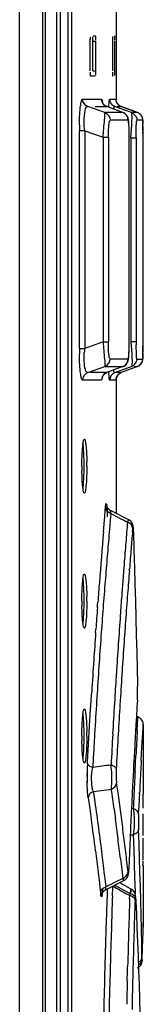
# Model space of a CAD drawing. Header units: inches. Extents: x 0 to 82.7, y 0 to 58.5.
# Tile 35 of 91: x 39.962 to 40.143, y 30.008 to 31.445. Entities that reach past the tile are written whole.
import ezdxf

# ---------------------------------------------------------------- set-up
doc = ezdxf.new("R2010")
doc.units = ezdxf.units.IN
doc.header["$LTSCALE"] = 4.547244
doc.header["$MEASUREMENT"] = 0
doc.layers.get('0').update_dxf_attribs({"linetype": 'CONTINUOUS'})

msp = doc.modelspace()

# ---------------------------------------------------------------- linework, layer by layer
at = {"color": 7, "linetype": 'CONTINUOUS'}
for p, q in [((39.9617, 19.8715), (39.9617, 34.2444)), ((39.9953, 34.2444), (39.9953, 19.8715)), ((39.9988, 34.2442), (39.9988, 19.8606)), ((40.016, 28.3877), (40.016, 33.4906)), ((40.0211, 33.4868), (40.0211, 28.395)), ((40.0324, 33.4868), (40.0324, 28.395)), ((40.0375, 33.4521), (40.0375, 28.4298)), ((40.1031, 31.4685), (40.1031, 31.3278)), ((40.065, 31.37), (40.065, 31.4134)), ((40.0688, 31.37), (40.0688, 31.4134)), ((40.0688, 31.4134), (40.0728, 31.4134)), ((40.0694, 31.4212), (40.0722, 31.4212)), ((40.0728, 31.4134), (40.0728, 31.37)), ((40.098, 31.4134), (40.0981, 31.4202)), ((40.098, 31.37), (40.098, 31.4134)), ((40.1002, 31.4212), (40.1004, 31.4212)), ((40.1005, 31.4134), (40.1005, 31.37)), ((40.0688, 31.37), (40.0728, 31.37)), ((40.1005, 31.37), (40.1005, 31.3632)), ((40.0722, 31.3622), (40.0657, 31.3622)), ((40.0985, 31.3622), (40.0982, 31.3622)), ((40.0537, 31.3291), (40.0816, 31.3291)), ((40.0919, 31.3172), (40.0926, 31.3262)), ((40.0926, 31.3262), (40.093, 31.3283)), ((40.093, 31.3283), (40.0934, 31.3291)), ((40.0934, 31.3291), (40.1021, 31.3291)), ((40.1026, 31.3291), (40.1027, 31.3277)), ((40.0863, 31.3093), (40.0615, 31.318)), ((40.072, 31.318), (40.0752, 31.318)), ((40.0752, 31.318), (40.0813, 31.318)), ((40.0813, 31.318), (40.0868, 31.318)), ((40.0894, 31.3093), (40.0863, 31.3093)), ((40.0868, 31.318), (40.0893, 31.318)), ((40.0893, 31.318), (40.0893, 31.318)), ((40.1128, 31.3092), (40.0894, 31.318)), ((40.1127, 31.3093), (40.0894, 31.3093)), ((40.1143, 31.3133), (40.1011, 31.318)), ((40.1041, 31.318), (40.1093, 31.318)), ((40.1341, 31.3093), (40.1103, 31.318)), ((40.1103, 31.318), (40.1154, 31.3162)), ((40.1127, 31.3093), (40.1128, 31.3093)), ((40.1128, 31.3093), (40.1128, 31.3093)), ((40.1253, 31.3093), (40.1143, 31.3133)), ((40.1154, 31.3162), (40.1318, 31.3102)), ((40.1256, 31.3086), (40.1253, 31.3093)), ((40.1341, 31.3093), (40.1253, 31.3093)), ((40.1318, 31.3102), (40.1341, 31.3093)), ((40.1341, 31.3093), (40.1341, 31.3093)), ((40.1204, 31.2982), (40.094, 31.2982)), ((40.1418, 31.2982), (40.1331, 31.2982)), ((40.1418, 31.2982), (40.142, 31.2922)), ((40.142, 31.2957), (40.142, 31.2962)), ((40.142, 31.2926), (40.142, 31.295)), ((40.1421, 31.2872), (40.142, 31.2926)), ((40.0491, 30.9653), (40.0491, 31.2827)), ((40.0568, 31.2827), (40.0491, 31.2827)), ((40.0568, 31.2827), (40.0568, 30.9653)), ((40.0568, 31.2827), (40.0838, 31.2732)), ((40.1242, 31.2727), (40.1256, 31.291)), ((40.132, 31.2727), (40.1323, 31.2894)), ((40.1421, 31.2769), (40.1421, 31.2872)), ((40.0838, 31.2732), (40.0838, 30.9748)), ((40.0838, 31.2732), (40.0915, 31.2732)), ((40.0915, 31.2732), (40.0915, 30.9748)), ((40.122, 31.2717), (40.122, 31.2755)), ((40.122, 31.2717), (40.122, 31.2717)), ((40.1242, 31.2727), (40.1242, 30.9752)), ((40.1242, 31.2727), (40.132, 31.2727)), ((40.132, 31.2727), (40.132, 30.9752)), ((40.1421, 30.9633), (40.1421, 31.2769)), ((40.122, 30.9762), (40.122, 30.9762)), ((40.0491, 30.9653), (40.0568, 30.9653)), ((40.0838, 30.9748), (40.0568, 30.9653)), ((40.0838, 30.9748), (40.0915, 30.9748)), ((40.1242, 30.9752), (40.132, 30.9752)), ((40.1242, 30.9752), (40.1256, 30.957)), ((40.1324, 30.9557), (40.132, 30.9706)), ((40.142, 30.9561), (40.1421, 30.9633)), ((40.094, 30.9498), (40.1204, 30.9498)), ((40.1331, 30.9497), (40.1414, 30.9497)), ((40.142, 30.9587), (40.1419, 30.9502)), ((40.1419, 30.9515), (40.142, 30.9521)), ((40.0615, 30.93), (40.0863, 30.9387)), ((40.0863, 30.9387), (40.1022, 30.9387)), ((40.1128, 30.9387), (40.0894, 30.93)), ((40.1011, 30.93), (40.1142, 30.9347)), ((40.1022, 30.9387), (40.1077, 30.9387)), ((40.1077, 30.9387), (40.1102, 30.9387)), ((40.1102, 30.9387), (40.1127, 30.9387)), ((40.1341, 30.9386), (40.1103, 30.93)), ((40.1127, 30.9387), (40.1128, 30.9387)), ((40.1128, 30.9387), (40.1128, 30.9387)), ((40.1142, 30.9347), (40.1253, 30.9386)), ((40.1318, 30.9378), (40.1153, 30.9318)), ((40.1256, 30.9394), (40.1253, 30.9386)), ((40.1294, 30.9386), (40.1323, 30.9386)), ((40.1341, 30.9386), (40.1318, 30.9378)), ((40.1323, 30.9386), (40.1336, 30.9386)), ((40.1341, 30.9386), (40.1341, 30.9386)), ((40.0816, 30.9189), (40.0537, 30.9189)), ((40.0893, 30.93), (40.0651, 30.93)), ((40.0821, 30.9197), (40.0816, 30.9189)), ((40.0829, 30.9237), (40.0821, 30.9197)), ((40.0875, 30.9291), (40.0893, 30.93)), ((40.0893, 30.9299), (40.0893, 30.93)), ((40.0926, 30.9219), (40.0919, 30.9308)), ((40.1026, 30.9189), (40.0934, 30.9189)), ((40.1026, 30.9197), (40.1026, 30.9189)), ((40.1103, 30.93), (40.1027, 30.93)), ((40.1031, 30.9206), (40.1031, 30.7243)), ((40.1153, 30.9318), (40.1103, 30.93)), ((40.1103, 30.93), (40.1103, 30.93)), ((40.087, 30.7293), (40.0873, 30.7335)), ((40.0891, 30.7353), (40.0898, 30.7254)), ((40.0857, 30.7146), (40.0861, 30.7192)), ((40.0861, 30.7192), (40.087, 30.7293)), ((40.0946, 30.7184), (40.0943, 30.7158)), ((40.0951, 30.7242), (40.0946, 30.7184)), ((40.1212, 30.7151), (40.0948, 30.7286)), ((40.0951, 30.7242), (40.0978, 30.7228)), ((40.0978, 30.7228), (40.1032, 30.72)), ((40.1032, 30.72), (40.1086, 30.7172)), ((40.0843, 30.6974), (40.0857, 30.7146)), ((40.0935, 30.7061), (40.0923, 30.6922)), ((40.0943, 30.7158), (40.0935, 30.7061)), ((40.1086, 30.7172), (40.114, 30.7144)), ((40.114, 30.7144), (40.1167, 30.713)), ((40.1167, 30.713), (40.1194, 30.7116)), ((40.1273, 30.7035), (40.1271, 30.7023)), ((40.1267, 30.6975), (40.1271, 30.7023)), ((40.1282, 30.6972), (40.1282, 30.6969)), ((40.1282, 30.6969), (40.1289, 30.6719)), ((40.1289, 30.6719), (40.1297, 30.6446)), ((40.1144, 30.65), (40.114, 30.6444)), ((40.114, 30.6444), (40.1137, 30.6404)), ((40.1221, 30.6413), (40.1223, 30.6436)), ((40.1297, 30.6446), (40.1303, 30.6219)), ((40.1303, 30.6219), (40.131, 30.597)), ((40.1112, 30.6077), (40.1109, 30.6044)), ((40.1117, 30.6148), (40.1112, 30.6077)), ((40.0755, 30.5872), (40.0758, 30.5921)), ((40.0758, 30.5921), (40.076, 30.5951)), ((40.131, 30.597), (40.1316, 30.572)), ((40.1316, 30.572), (40.1323, 30.547)), ((40.0728, 30.5506), (40.0731, 30.5554)), ((40.1323, 30.547), (40.1329, 30.522)), ((40.1329, 30.522), (40.1335, 30.497)), ((40.1335, 30.497), (40.134, 30.4763)), ((40.134, 30.4763), (40.1341, 30.4721)), ((40.0655, 30.4384), (40.0671, 30.464)), ((40.1339, 30.452), (40.1341, 30.4623)), ((40.1008, 30.4542), (40.1004, 30.447)), ((40.064, 30.4138), (40.0655, 30.4384)), ((40.1347, 30.4274), (40.1324, 30.4283)), ((40.1336, 30.4077), (40.1346, 30.4257)), ((40.1346, 30.4257), (40.1347, 30.4274)), ((40.1421, 30.4104), (40.1425, 30.4163)), ((40.1425, 30.4163), (40.1422, 30.4109)), ((40.0621, 30.3796), (40.064, 30.4138)), ((40.1406, 30.3838), (40.1421, 30.4104)), ((40.1425, 30.4106), (40.1425, 30.3166)), ((40.0544, 30.3666), (40.0552, 30.3743)), ((40.0614, 30.3688), (40.0621, 30.3796)), ((40.07, 30.3792), (40.0694, 30.3684)), ((40.1395, 30.3638), (40.1406, 30.3838)), ((40.0609, 30.3594), (40.0611, 30.3621)), ((40.0611, 30.3621), (40.0614, 30.3688)), ((40.0689, 30.3593), (40.0686, 30.3538)), ((40.0691, 30.3617), (40.0689, 30.3593)), ((40.0694, 30.3684), (40.0691, 30.3617)), ((40.1304, 30.348), (40.1316, 30.3713)), ((40.0678, 30.3499), (40.0686, 30.3538)), ((40.0611, 30.318), (40.0605, 30.3312)), ((40.1056, 30.3169), (40.1035, 30.3314)), ((40.0621, 30.3093), (40.0611, 30.318)), ((40.0698, 30.3187), (40.0958, 30.3219)), ((40.071, 30.3106), (40.0698, 30.3187)), ((40.1076, 30.3024), (40.1056, 30.3169)), ((40.137, 30.3149), (40.1371, 30.317)), ((40.1425, 30.3169), (40.1425, 30.3146)), ((40.0621, 30.3093), (40.0643, 30.2938)), ((40.0721, 30.3033), (40.071, 30.3106)), ((40.0643, 30.2938), (40.0665, 30.2784)), ((40.0999, 30.293), (40.1018, 30.2785)), ((40.1252, 30.2942), (40.125, 30.2883)), ((40.1254, 30.2968), (40.1252, 30.2942)), ((40.1278, 30.294), (40.1252, 30.2941)), ((40.1356, 30.2852), (40.136, 30.2943)), ((40.1363, 30.2424), (40.1355, 30.2632)), ((40.125, 30.2555), (40.1278, 30.2554)), ((40.1278, 30.2554), (40.1285, 30.2346)), ((40.0728, 30.232), (40.0748, 30.2165)), ((40.1285, 30.2346), (40.1292, 30.2138)), ((40.1369, 30.2216), (40.1363, 30.2424)), ((40.0748, 30.2165), (40.0767, 30.2011)), ((40.0844, 30.2105), (40.0825, 30.226)), ((40.1091, 30.2206), (40.111, 30.2047)), ((40.1202, 30.2012), (40.1185, 30.2156)), ((40.1376, 30.2009), (40.1369, 30.2216)), ((40.0767, 30.2011), (40.0781, 30.1888)), ((40.086, 30.197), (40.0844, 30.2105)), ((40.111, 30.2047), (40.1124, 30.1917)), ((40.1214, 30.2063), (40.1214, 30.2059)), ((40.1292, 30.2138), (40.1298, 30.1931)), ((40.1382, 30.1801), (40.1376, 30.2009)), ((40.1425, 30.2106), (40.1425, 30.1269)), ((40.0781, 30.1888), (40.0785, 30.1856)), ((40.0862, 30.1951), (40.086, 30.197)), ((40.088, 30.1796), (40.0862, 30.1951)), ((40.088, 30.1757), (40.1141, 30.1886)), ((40.1016, 30.1863), (40.0961, 30.1836)), ((40.1124, 30.1917), (40.1016, 30.1863)), ((40.1298, 30.1931), (40.1304, 30.1723)), ((40.0785, 30.1856), (40.0786, 30.1843)), ((40.0786, 30.1843), (40.0797, 30.1748)), ((40.0797, 30.1748), (40.0802, 30.1701)), ((40.0878, 30.1776), (40.088, 30.1796)), ((40.0907, 30.181), (40.088, 30.1796)), ((40.0898, 30.1762), (40.0896, 30.1694)), ((40.0961, 30.1836), (40.0907, 30.181)), ((40.0975, 30.1692), (40.0978, 30.1759)), ((40.0978, 30.1759), (40.0979, 30.1788)), ((40.0979, 30.1788), (40.098, 30.1806)), ((40.098, 30.1806), (40.1007, 30.1791)), ((40.1031, 30.1806), (40.1005, 30.182)), ((40.1007, 30.1791), (40.1035, 30.1775)), ((40.1057, 30.1792), (40.1031, 30.1806)), ((40.1035, 30.1775), (40.1062, 30.176)), ((40.1134, 30.1749), (40.1057, 30.1792)), ((40.1062, 30.176), (40.1117, 30.1729)), ((40.1249, 30.1763), (40.108, 30.1856)), ((40.1117, 30.1729), (40.1145, 30.1713)), ((40.1237, 30.1692), (40.1134, 30.1749)), ((40.1145, 30.1713), (40.1172, 30.1698)), ((40.1227, 30.1667), (40.1248, 30.176)), ((40.1304, 30.1723), (40.1305, 30.1696)), ((40.1387, 30.1593), (40.1382, 30.1801)), ((40.0896, 30.1694), (40.0887, 30.1433)), ((40.0974, 30.1662), (40.0975, 30.1692)), ((40.1172, 30.1698), (40.12, 30.1682)), ((40.12, 30.1682), (40.1227, 30.1667)), ((40.1225, 30.1622), (40.1227, 30.1667)), ((40.1315, 30.1613), (40.1315, 30.1618)), ((40.1315, 30.1613), (40.1316, 30.1577)), ((40.1316, 30.1577), (40.1324, 30.1406)), ((40.1393, 30.1386), (40.1387, 30.1593)), ((40.1324, 30.1406), (40.1332, 30.1199)), ((40.1397, 30.1178), (40.1393, 30.1386)), ((40.1332, 30.1199), (40.1341, 30.0991)), ((40.1402, 30.097), (40.1397, 30.1178)), ((40.1421, 30.1134), (40.1423, 30.1208)), ((40.1425, 30.1268), (40.1423, 30.122)), ((40.1423, 30.122), (40.1424, 30.1254)), ((40.1423, 30.122), (40.1423, 30.1209)), ((40.1423, 30.1208), (40.1423, 30.122)), ((40.1424, 30.1254), (40.1425, 30.1269)), ((40.1414, 30.0901), (40.1417, 30.1031)), ((40.1417, 30.1031), (40.1421, 30.1134)), ((40.1341, 30.0991), (40.1349, 30.0784)), ((40.1406, 30.0763), (40.1402, 30.097)), ((40.1409, 30.0742), (40.1414, 30.0901)), ((40.1349, 30.0784), (40.1356, 30.0577)), ((40.1407, 30.0706), (40.1408, 30.0712)), ((40.1409, 30.0739), (40.1409, 30.0742)), ((40.1191, 30.0422), (40.1194, 30.057)), ((40.1194, 30.057), (40.1196, 30.0632)), ((40.1356, 30.0577), (40.1363, 30.037)), ((40.1363, 30.037), (40.137, 30.0162)), ((40.137, 30.0162), (40.1376, 29.9955))]:
    msp.add_line(p, q, dxfattribs=at)
for points in [[(40.0893, 31.318), (40.0874, 31.3189), (40.0858, 31.3201), (40.0845, 31.3214), (40.0836, 31.3227), (40.083, 31.3237), (40.0828, 31.3244), (40.0827, 31.3247), (40.0826, 31.3247)], [(40.1063, 31.3205), (40.1053, 31.3215), (40.1045, 31.3226), (40.1039, 31.3237), (40.1034, 31.3248), (40.1031, 31.3258), (40.1028, 31.3266), (40.1027, 31.3273), (40.1027, 31.3276), (40.1027, 31.3278), (40.1027, 31.3278)], [(40.1103, 31.318), (40.1099, 31.3182), (40.1086, 31.3188), (40.1073, 31.3196), (40.1063, 31.3205)], [(40.1208, 31.2987), (40.1206, 31.3), (40.1202, 31.3013), (40.1197, 31.3027), (40.1188, 31.3043), (40.1177, 31.3059), (40.1161, 31.3074), (40.1141, 31.3087), (40.1128, 31.3093)], [(40.1416, 31.3006), (40.1414, 31.3015), (40.1411, 31.3025), (40.1406, 31.3035), (40.14, 31.3045), (40.1393, 31.3055), (40.1385, 31.3064), (40.1376, 31.3073), (40.1365, 31.3081), (40.1354, 31.3088), (40.1341, 31.3093)], [(40.1216, 31.2908), (40.1215, 31.2928), (40.1213, 31.2945), (40.1212, 31.2961), (40.121, 31.2974), (40.1208, 31.2987)], [(40.1419, 31.2968), (40.1419, 31.2973), (40.1419, 31.2977), (40.1419, 31.2981), (40.1419, 31.2984), (40.1419, 31.2988), (40.1418, 31.2993), (40.1417, 31.2999), (40.1416, 31.3006)], [(40.122, 31.2755), (40.122, 31.2784), (40.1219, 31.2812), (40.1219, 31.2839), (40.1218, 31.2864), (40.1217, 31.2887), (40.1216, 31.2908)], [(40.122, 30.9678), (40.122, 30.9707), (40.122, 30.9737), (40.122, 31.2717)], [(40.1128, 30.9387), (40.1142, 30.9393), (40.1162, 30.9407), (40.1178, 30.9422), (40.119, 30.9439), (40.1198, 30.9455), (40.1203, 30.9469), (40.1206, 30.9482), (40.1209, 30.9495), (40.1211, 30.9508), (40.1212, 30.9523), (40.1214, 30.9539), (40.1215, 30.9557), (40.1216, 30.9578), (40.1217, 30.96), (40.1218, 30.9625), (40.1219, 30.965), (40.122, 30.9678)], [(40.1341, 30.9386), (40.1354, 30.9392), (40.1366, 30.9399), (40.1376, 30.9407), (40.1386, 30.9416), (40.1394, 30.9425), (40.1401, 30.9435), (40.1407, 30.9446), (40.1411, 30.9456), (40.1414, 30.9466), (40.1416, 30.9475), (40.1418, 30.9482), (40.1418, 30.9488), (40.1419, 30.9493), (40.1419, 30.9497), (40.1419, 30.9501), (40.1419, 30.9505), (40.1419, 30.951)], [(40.142, 30.9528), (40.142, 30.9535), (40.142, 30.9561)], [(40.0828, 30.9239), (40.0827, 30.9234), (40.0826, 30.9232), (40.0827, 30.9233), (40.0828, 30.9236), (40.0831, 30.9243), (40.0836, 30.9254), (40.0846, 30.9266), (40.0859, 30.9279), (40.0875, 30.9291)], [(40.1027, 30.9206), (40.1027, 30.9204), (40.1027, 30.9202), (40.1027, 30.9202), (40.1027, 30.9201), (40.1027, 30.9203), (40.1027, 30.9205), (40.1028, 30.9209), (40.1029, 30.9215), (40.1031, 30.9223), (40.1034, 30.9232), (40.1038, 30.9242), (40.1044, 30.9252)], [(40.1044, 30.9252), (40.1051, 30.9262), (40.1059, 30.9271), (40.1068, 30.928), (40.1079, 30.9287), (40.109, 30.9294), (40.1103, 30.93)], [(40.0891, 30.7351), (40.089, 30.7356), (40.089, 30.7357), (40.089, 30.7355), (40.0891, 30.7352), (40.0891, 30.7346), (40.0892, 30.7339), (40.0893, 30.7329), (40.0894, 30.7319), (40.0895, 30.7307), (40.0895, 30.7293), (40.0896, 30.7279), (40.0897, 30.7263), (40.0898, 30.7247)], [(40.0898, 30.7335), (40.0894, 30.7345), (40.0891, 30.7351)], [(40.0948, 30.7286), (40.0942, 30.7289), (40.0928, 30.7299), (40.0915, 30.7311), (40.0905, 30.7323), (40.0898, 30.7335)], [(40.0898, 30.7247), (40.0899, 30.7213), (40.0899, 30.7195)], [(40.1282, 30.6972), (40.1282, 30.6983), (40.1281, 30.7), (40.128, 30.7016), (40.128, 30.7029), (40.1279, 30.7041), (40.1277, 30.7051), (40.1276, 30.7062), (40.1273, 30.7074), (40.1269, 30.7087), (40.1263, 30.7101), (40.1254, 30.7115), (40.1242, 30.7129), (40.1228, 30.7141), (40.1212, 30.7151)], [(40.1425, 30.416), (40.1424, 30.4176), (40.1421, 30.4193), (40.1415, 30.4211), (40.1406, 30.4227), (40.1394, 30.4243), (40.1379, 30.4257), (40.1362, 30.4268), (40.1347, 30.4274)], [(40.0605, 30.331), (40.0606, 30.3316), (40.0607, 30.3322), (40.0607, 30.3328), (40.0608, 30.3334), (40.0608, 30.334), (40.0608, 30.3347), (40.0609, 30.3353), (40.0609, 30.3359), (40.0609, 30.3365), (40.0609, 30.3372), (40.0609, 30.3378), (40.0609, 30.3384), (40.0608, 30.3391), (40.0608, 30.3397), (40.0608, 30.3404), (40.0608, 30.341), (40.0607, 30.3417), (40.0607, 30.3423), (40.0606, 30.3429), (40.0605, 30.3436), (40.0604, 30.3442)], [(40.1169, 30.1905), (40.1181, 30.1918), (40.1191, 30.1932), (40.1198, 30.1945), (40.1203, 30.1958), (40.1206, 30.197), (40.1208, 30.1981), (40.121, 30.1993), (40.1211, 30.2005), (40.1212, 30.2019), (40.1213, 30.2034), (40.1214, 30.2051), (40.1214, 30.2059)], [(40.1141, 30.1886), (40.1154, 30.1893), (40.1169, 30.1905)], [(40.083, 30.1767), (40.0829, 30.1751), (40.0828, 30.1737), (40.0827, 30.1725), (40.0826, 30.1714), (40.0825, 30.1705), (40.0824, 30.1698), (40.0823, 30.1695)], [(40.0823, 30.1695), (40.0823, 30.1692), (40.0823, 30.169), (40.0823, 30.169), (40.0824, 30.1693), (40.0826, 30.17), (40.0831, 30.171), (40.0838, 30.1722), (40.0849, 30.1735), (40.0863, 30.1747), (40.088, 30.1757)], [(40.1315, 30.1618), (40.1315, 30.1622), (40.1314, 30.1634), (40.1313, 30.1644), (40.1313, 30.1653), (40.1312, 30.1661), (40.1311, 30.167), (40.1309, 30.1679), (40.1307, 30.1688), (40.1304, 30.1699), (40.1299, 30.1711), (40.1292, 30.1723), (40.1283, 30.1736), (40.1272, 30.1747), (40.1259, 30.1757), (40.1249, 30.1763)], [(40.1406, 30.07), (40.1407, 30.0707), (40.1408, 30.0712), (40.1408, 30.0717), (40.1408, 30.0722), (40.1409, 30.0728), (40.1409, 30.0734), (40.1409, 30.0739)], [(40.1339, 30.0612), (40.1346, 30.0615), (40.1356, 30.0622), (40.1366, 30.0629), (40.1375, 30.0637), (40.1382, 30.0646), (40.1389, 30.0655)], [(40.1339, 30.0612), (40.1351, 30.0618), (40.1362, 30.0625), (40.1371, 30.0634), (40.138, 30.0643), (40.1387, 30.0652)], [(40.1387, 30.0652), (40.1393, 30.0662), (40.1398, 30.0673), (40.1402, 30.0682), (40.1405, 30.0692)], [(40.1389, 30.0655), (40.1395, 30.0665), (40.1399, 30.0674), (40.1402, 30.0683), (40.1405, 30.0692), (40.1406, 30.07)]]:
    msp.add_lwpolyline(points, dxfattribs=at)
for centre, radius, start, end in [((40.1301, 31.2983), 0.0117, 22.5131, 52.9592), ((38.7967, 31.2786), 1.3454, 0.1194, 0.5792), ((40.616, 31.2812), 0.567, 178.9669, 179.8477), ((36.7754, 31.2718), 3.3667, 0.007, 0.1633), ((39.5967, 30.9769), 0.5253, 359.4, 359.9302), ((40.56, 30.9657), 0.511, 180.0507, 180.9895), ((40.1734, 30.9532), 0.1173, 174.0834, 177.1714), ((40.8293, 30.9759), 0.6973, 180.0528, 180.4367), ((37.9654, 30.9739), 2.1767, 359.5993, 0.0473), ((40.1086, 30.9497), 0.0118, 290.1303, 302.2781), ((40.0558, 30.9221), 0.0469, 357.0708, 357.9859), ((40.4484, 30.7933), 0.3957, 180.0021, 180.9847), ((39.6283, 30.7933), 0.4277, 359.0871, 359.9966), ((39.632, 30.7933), 0.428, 0.0012, 0.91), ((51.72, 29.7423), 11.641, 175.22366, 175.36883), ((52.4557, 29.6485), 12.4158, 175.15348, 175.49465), ((50.9596, 29.7629), 10.907, 175.11208, 175.29391), ((47.0748, 30.1033), 6.9734, 175.11164, 175.31104), ((51.4183, 29.7668), 11.3383, 175.36895, 175.53233), ((48.97, 29.9478), 8.875, 175.31076, 175.50309), ((51.0102, 29.7587), 10.9577, 175.2939, 175.48771), ((51.2017, 29.7837), 11.121, 175.58155, 175.71411), ((51.3419, 29.7614), 11.2542, 175.51552, 175.69113), ((49.3239, 29.8974), 9.2741, 175.50783, 175.68548), ((51.0136, 29.7584), 10.9612, 175.48759, 175.69368), ((39.632, 30.5964), 0.428, 0.0012, 0.91), ((51.352, 29.7726), 11.2718, 175.76808, 175.91297), ((52.4365, 29.6782), 12.352, 175.68782, 175.86957), ((40.4484, 30.5964), 0.3957, 180.0021, 180.9847), ((39.6283, 30.5964), 0.4277, 359.0871, 359.9966), ((49.4493, 29.888), 9.3999, 175.73359, 175.92826), ((50.9805, 29.7609), 10.928, 175.69367, 175.91215), ((51.6493, 29.7515), 11.5698, 175.91341, 176.33632), ((52.1291, 29.7002), 12.0438, 175.86855, 176.27104), ((49.5144, 29.8833), 9.4651, 175.95752, 176.20343), ((50.9343, 29.7642), 10.8817, 175.9121, 176.38354), ((51.0628, 29.7817), 11.0168, 176.20946, 176.44927), ((51.7724, 29.7432), 11.6933, 176.33444, 176.5142), ((51.1848, 29.7613), 11.0975, 176.26897, 176.49148), ((39.8019, 30.4649), 0.3322, 0.8233, 1.2391), ((39.7694, 30.4644), 0.3647, 359.6794, 0.8315), ((50.9314, 29.7643), 10.8788, 176.38333, 176.6341), ((51.5581, 29.7562), 11.4786, 176.54929, 176.77198), ((45.6592, 30.0997), 5.5366, 176.3515, 176.5597), ((50.0094, 29.8335), 9.9199, 176.49196, 176.74637), ((48.0922, 29.9531), 7.9739, 176.55777, 176.71904), ((39.632, 30.3996), 0.428, 0.0012, 0.91), ((50.872, 29.7678), 10.8193, 176.63415, 176.7605), ((51.3234, 29.7694), 11.2434, 176.7719, 177.00288), ((51.3045, 29.7688), 11.1915, 176.71782, 176.84437), ((52.0146, 29.7463), 11.8994, 176.81358, 176.98922), ((40.4484, 30.3996), 0.3957, 180.0021, 180.9847), ((39.6922, 30.3981), 0.3638, 357.1376, 359.1581), ((39.6283, 30.3996), 0.4277, 359.0871, 359.9966), ((49.2387, 29.8773), 9.148, 176.74673, 177.02883), ((39.8171, 30.392), 0.2387, 355.751, 357.1072), ((53.0563, 29.6713), 12.946, 176.84042, 177.09591), ((40.4034, 30.3415), 0.343, 177.0096, 178.01), ((51.1712, 29.7568), 11.0483, 176.85042, 176.96892), ((40.4443, 30.34), 0.3839, 177.9972, 179.4488), ((40.4348, 30.3401), 0.3744, 179.4456, 179.799), ((40.5501, 26.7406), 3.6451, 97.1673, 97.5902), ((51.0254, 29.7961), 10.9089, 177.09999, 177.23637), ((40.4365, 30.3401), 0.3761, 179.8014, 180.7569), ((40.4253, 30.3399), 0.3648, 180.7526, 181.3643), ((39.9996, 30.3369), 0.0612, 3.7737, 6.3743), ((40.0077, 30.3369), 0.0531, 353.8993, 358.5223), ((40.0025, 30.3371), 0.0584, 358.5203, 3.8028), ((47.1721, 29.9694), 7.0436, 176.97533, 177.17079), ((36.3686, 29.7789), 3.7665, 7.8447, 8.2891), ((52.7, 29.6896), 12.5893, 177.09702, 177.23559), ((50.8033, 29.8069), 10.6866, 177.2367, 177.38767), ((36.3669, 29.7631), 3.7444, 7.1017, 8.2949), ((36.3917, 29.7898), 3.7511, 7.4094, 7.8551), ((46.57, 29.9994), 6.4408, 177.1921, 177.37546), ((50.6319, 29.7882), 10.5189, 177.27485, 177.39162), ((36.3614, 29.7546), 3.742, 7.3298, 8.0462), ((36.3811, 29.7806), 3.7539, 7.177, 7.6224), ((36.3987, 29.7907), 3.744, 6.9631, 7.4094), ((49.0815, 29.8587), 8.9668, 177.39076, 177.58352), ((36.3899, 29.7817), 3.745, 6.7309, 7.177), ((36.4063, 29.7916), 3.7364, 6.5162, 6.9632), ((48.0356, 29.9029), 7.92, 177.58414, 177.80431), ((40.7825, 30.219), 0.6405, 179.5477, 180.0458), ((39.9758, 30.2123), 0.1458, 356.8271, 357.6644), ((39.9887, 30.197), 0.1378, 348.3806, 349.6035), ((50.6613, 29.7732), 10.5712, 177.8699, 178.06262), ((51.6621, 29.7667), 11.5463, 178.03688, 178.26543), ((54.567, 29.6656), 14.445, 178.03805, 178.24412), ((40.2742, 30.1549), 0.1438, 177.0991, 177.9467), ((52.0199, 29.7384), 11.9381, 178.05631, 178.48457), ((50.8284, 29.7674), 10.7383, 178.06164, 178.62843), ((51.7425, 29.7642), 11.6267, 178.26484, 178.52626), ((52.2864, 29.7356), 12.1633, 178.24477, 178.49497), ((50.9628, 29.7718), 10.8805, 178.51309, 179.74349), ((51.4172, 29.7721), 11.3014, 178.6307, 178.80353), ((50.8677, 29.7729), 10.7441, 178.49529, 178.78488), ((50.647, 29.771), 10.5569, 178.62434, 179.88236)]:
    msp.add_arc(centre, radius, start, end, dxfattribs=at)
for major_axis, start_param, end_param in [((0.0021, 11.0571), -1.572018, -1.571108), ((0, 11.0571), -1.57312, -1.57221), ((0.0043, 11.0571), -1.576375, -1.573504), ((0.0021, 11.0571), -1.579297, -1.576888)]:
    msp.add_ellipse((29.0854, 30.3202), major_axis=major_axis, ratio=1, start_param=start_param, end_param=end_param, dxfattribs=at)
for points, knots in [([(40.065, 31.4134), (40.065, 31.4143), (40.0649, 31.4153), (40.0654, 31.4203), (40.0656, 31.4192)], [0, 0, 0, 0, 0.471053, 1, 1, 1, 1]), ([(40.0688, 31.4134), (40.0688, 31.4143), (40.069, 31.4153), (40.0685, 31.4202), (40.0684, 31.4192)], [0, 0, 0, 0, 0.472886, 1, 1, 1, 1]), ([(40.0722, 31.4212), (40.0727, 31.4212), (40.0724, 31.4179), (40.0727, 31.4165), (40.0726, 31.4149)], [0, 0, 0, 0, 0.25722, 1, 1, 1, 1]), ([(40.1004, 31.4212), (40.1009, 31.4212), (40.0999, 31.4178), (40.1005, 31.4165), (40.1005, 31.4149)], [0, 0, 0, 0, 0.250497, 1, 1, 1, 1]), ([(40.0657, 31.3622), (40.0651, 31.3622), (40.0654, 31.3655), (40.0651, 31.3669), (40.0652, 31.3685)], [0, 0, 0, 0, 0.258426, 1, 1, 1, 1]), ([(40.0728, 31.37), (40.0728, 31.3691), (40.0729, 31.3681), (40.0724, 31.3631), (40.0723, 31.3642)], [0, 0, 0, 0, 0.471443, 1, 1, 1, 1]), ([(40.0982, 31.3622), (40.0977, 31.3622), (40.0986, 31.3656), (40.098, 31.3669), (40.098, 31.3685)], [0, 0, 0, 0, 0.250921, 1, 1, 1, 1]), ([(40.0492, 31.2914), (40.0492, 31.2965), (40.0495, 31.3057), (40.0505, 31.3178), (40.0517, 31.3246), (40.0528, 31.3289), (40.0537, 31.3291)], [0, 0, 0, 0, 0.402862, 0.723946, 0.922496, 1, 1, 1, 1]), ([(40.0816, 31.3291), (40.0817, 31.3291), (40.0827, 31.3274), (40.0827, 31.3257), (40.0829, 31.3242)], [0, 0, 0, 0, 0.097037, 1, 1, 1, 1]), ([(40.0568, 31.2827), (40.056, 31.2914), (40.0555, 31.2997), (40.0582, 31.3187), (40.0615, 31.318)], [0, 0, 0, 0, 0.722684, 1, 1, 1, 1]), ([(40.0838, 31.2732), (40.0845, 31.2816), (40.0853, 31.2936), (40.0866, 31.3057), (40.0863, 31.3093)], [0, 0, 0, 0, 0.702483, 1, 1, 1, 1]), ([(40.099, 31.3145), (40.0991, 31.3152), (40.0994, 31.3163), (40.0999, 31.3174), (40.1002, 31.3177)], [0, 0, 0, 0, 0.613489, 1, 1, 1, 1]), ([(40.1002, 31.3177), (40.1003, 31.3178), (40.1006, 31.3181), (40.101, 31.318), (40.1011, 31.318)], [0, 0, 0, 0, 0.517087, 1, 1, 1, 1]), ([(40.1256, 31.291), (40.1257, 31.2931), (40.1259, 31.2989), (40.1264, 31.3049), (40.1256, 31.3086)], [0, 0, 0, 0, 0.358605, 1, 1, 1, 1]), ([(40.0915, 31.2732), (40.0915, 31.2764), (40.0917, 31.2824), (40.092, 31.2905), (40.0928, 31.295), (40.0934, 31.298), (40.094, 31.2982)], [0, 0, 0, 0, 0.388126, 0.714627, 0.921895, 1, 1, 1, 1]), ([(40.122, 31.2717), (40.122, 31.2751), (40.1219, 31.2812), (40.1219, 31.2899), (40.1209, 31.2944), (40.1211, 31.2981), (40.1204, 31.2982)], [0, 0, 0, 0, 0.379673, 0.706362, 0.922438, 1, 1, 1, 1]), ([(40.1323, 31.2894), (40.1323, 31.2904), (40.1325, 31.2932), (40.1325, 31.296), (40.1329, 31.2978)], [0, 0, 0, 0, 0.368746, 1, 1, 1, 1]), ([(40.1327, 31.3014), (40.1328, 31.3009), (40.133, 31.2998), (40.1331, 31.2988), (40.1331, 31.2982)], [0, 0, 0, 0, 0.501166, 1, 1, 1, 1]), ([(40.0838, 30.9748), (40.0845, 30.9663), (40.0853, 30.9543), (40.0865, 30.9423), (40.0863, 30.9387)], [0, 0, 0, 0, 0.70251, 1, 1, 1, 1]), ([(40.094, 30.9498), (40.0934, 30.95), (40.0928, 30.9528), (40.0916, 30.9606), (40.0915, 30.9688), (40.0915, 30.9748)], [0, 0, 0, 0, 0.079113, 0.285356, 1, 1, 1, 1]), ([(40.1215, 30.9558), (40.1215, 30.9569), (40.1218, 30.9621), (40.1219, 30.9673), (40.122, 30.9714)], [0, 0, 0, 0, 0.208843, 1, 1, 1, 1]), ([(40.0537, 30.9189), (40.0528, 30.9192), (40.0516, 30.9234), (40.0504, 30.9303), (40.0495, 30.9425), (40.0492, 30.9517), (40.0491, 30.9569)], [0, 0, 0, 0, 0.077963, 0.276338, 0.597985, 1, 1, 1, 1]), ([(40.0615, 30.93), (40.0588, 30.9294), (40.0554, 30.9444), (40.0559, 30.9517), (40.0563, 30.959)], [0, 0, 0, 0, 0.270634, 1, 1, 1, 1]), ([(40.1204, 30.9498), (40.1209, 30.95), (40.121, 30.9526), (40.1214, 30.9543), (40.1215, 30.9558)], [0, 0, 0, 0, 0.270573, 1, 1, 1, 1]), ([(40.1256, 30.957), (40.1257, 30.9549), (40.1259, 30.949), (40.1264, 30.9431), (40.1256, 30.9394)], [0, 0, 0, 0, 0.358651, 1, 1, 1, 1]), ([(40.1331, 30.9497), (40.133, 30.9498), (40.1325, 30.952), (40.1325, 30.9539), (40.1324, 30.9557)], [0, 0, 0, 0, 0.082652, 1, 1, 1, 1]), ([(40.1327, 30.9466), (40.1328, 30.9471), (40.133, 30.9481), (40.1331, 30.9492), (40.1331, 30.9497)], [0, 0, 0, 0, 0.501167, 1, 1, 1, 1]), ([(40.1011, 30.93), (40.1007, 30.9298), (40.0993, 30.9311), (40.0992, 30.9325), (40.099, 30.9334)], [0, 0, 0, 0, 0.317166, 1, 1, 1, 1]), ([(40.0934, 30.9189), (40.0931, 30.919), (40.0929, 30.9202), (40.0927, 30.9212), (40.0926, 30.9219)], [0, 0, 0, 0, 0.298044, 1, 1, 1, 1]), ([(40.0557, 30.832), (40.0558, 30.8322), (40.056, 30.8325), (40.0563, 30.8326), (40.0564, 30.8326)], [0, 0, 0, 0, 0.611834, 1, 1, 1, 1]), ([(40.0564, 30.8326), (40.0573, 30.8326), (40.0579, 30.8281), (40.059, 30.8227), (40.0596, 30.812), (40.0598, 30.8044), (40.0599, 30.8001)], [0, 0, 0, 0, 0.081103, 0.290121, 0.608542, 1, 1, 1, 1]), ([(40.0532, 30.8128), (40.0534, 30.817), (40.0541, 30.8234), (40.0547, 30.83), (40.0557, 30.832)], [0, 0, 0, 0, 0.653658, 1, 1, 1, 1]), ([(40.0555, 30.8128), (40.0555, 30.8141), (40.0552, 30.8186), (40.0548, 30.8231), (40.0544, 30.8263)], [0, 0, 0, 0, 0.290263, 1, 1, 1, 1]), ([(40.0564, 30.7539), (40.0555, 30.7539), (40.0548, 30.7584), (40.0537, 30.7638), (40.0531, 30.7746), (40.0528, 30.7822), (40.0527, 30.7865)], [0, 0, 0, 0, 0.081298, 0.290383, 0.608709, 1, 1, 1, 1]), ([(40.0544, 30.7603), (40.0546, 30.762), (40.0555, 30.7707), (40.0558, 30.7794), (40.0559, 30.7865)], [0, 0, 0, 0, 0.193588, 1, 1, 1, 1]), ([(40.0595, 30.7737), (40.0593, 30.7695), (40.0586, 30.7632), (40.058, 30.7565), (40.057, 30.7545)], [0, 0, 0, 0, 0.653938, 1, 1, 1, 1]), ([(40.057, 30.7545), (40.0569, 30.7544), (40.0568, 30.7541), (40.0565, 30.7539), (40.0564, 30.7539)], [0, 0, 0, 0, 0.611625, 1, 1, 1, 1]), ([(40.0873, 30.7335), (40.0875, 30.7354), (40.0879, 30.742), (40.089, 30.7366), (40.0891, 30.7353)], [0, 0, 0, 0, 0.593755, 1, 1, 1, 1]), ([(40.0951, 30.7242), (40.095, 30.7248), (40.095, 30.7258), (40.0941, 30.7289), (40.0948, 30.7286)], [0, 0, 0, 0, 0.430723, 1, 1, 1, 1]), ([(40.1212, 30.7151), (40.1208, 30.7153), (40.12, 30.7134), (40.1197, 30.7126), (40.1194, 30.7116)], [0, 0, 0, 0, 0.270152, 1, 1, 1, 1]), ([(40.1282, 30.6969), (40.1282, 30.6982), (40.1279, 30.6997), (40.1283, 30.7057), (40.1273, 30.7039), (40.1273, 30.7035)], [0, 0, 0, 0, 0.479251, 0.888067, 1, 1, 1, 1]), ([(40.0532, 30.616), (40.0534, 30.6202), (40.0541, 30.6265), (40.0547, 30.6332), (40.0557, 30.6352)], [0, 0, 0, 0, 0.653658, 1, 1, 1, 1]), ([(40.0557, 30.6352), (40.0558, 30.6353), (40.056, 30.6356), (40.0563, 30.6358), (40.0564, 30.6358)], [0, 0, 0, 0, 0.611834, 1, 1, 1, 1]), ([(40.0564, 30.6358), (40.0573, 30.6358), (40.0579, 30.6313), (40.059, 30.6259), (40.0596, 30.6151), (40.0598, 30.6075), (40.0599, 30.6032)], [0, 0, 0, 0, 0.081103, 0.290121, 0.608542, 1, 1, 1, 1]), ([(40.0555, 30.616), (40.0555, 30.6173), (40.0552, 30.6218), (40.0548, 30.6263), (40.0544, 30.6294)], [0, 0, 0, 0, 0.290263, 1, 1, 1, 1]), ([(40.0564, 30.5571), (40.0555, 30.5571), (40.0548, 30.5616), (40.0537, 30.567), (40.0531, 30.5777), (40.0528, 30.5853), (40.0527, 30.5896)], [0, 0, 0, 0, 0.081298, 0.290383, 0.608709, 1, 1, 1, 1]), ([(40.0544, 30.5634), (40.0546, 30.5651), (40.0555, 30.5738), (40.0558, 30.5826), (40.0559, 30.5896)], [0, 0, 0, 0, 0.193588, 1, 1, 1, 1]), ([(40.0595, 30.5769), (40.0593, 30.5726), (40.0586, 30.5663), (40.058, 30.5597), (40.057, 30.5577)], [0, 0, 0, 0, 0.653938, 1, 1, 1, 1]), ([(40.057, 30.5577), (40.0569, 30.5575), (40.0568, 30.5572), (40.0565, 30.5571), (40.0564, 30.5571)], [0, 0, 0, 0, 0.611625, 1, 1, 1, 1]), ([(40.0532, 30.4191), (40.0534, 30.4233), (40.0541, 30.4297), (40.0547, 30.4363), (40.0557, 30.4383)], [0, 0, 0, 0, 0.653658, 1, 1, 1, 1]), ([(40.0555, 30.4191), (40.0555, 30.4204), (40.0552, 30.4249), (40.0548, 30.4294), (40.0544, 30.4326)], [0, 0, 0, 0, 0.290263, 1, 1, 1, 1]), ([(40.0557, 30.4383), (40.0558, 30.4385), (40.056, 30.4388), (40.0563, 30.4389), (40.0564, 30.4389)], [0, 0, 0, 0, 0.611834, 1, 1, 1, 1]), ([(40.0564, 30.4389), (40.0573, 30.4389), (40.0579, 30.4344), (40.059, 30.429), (40.0596, 30.4183), (40.0598, 30.4107), (40.0599, 30.4064)], [0, 0, 0, 0, 0.081103, 0.290121, 0.608542, 1, 1, 1, 1]), ([(40.0564, 30.3602), (40.0555, 30.3602), (40.0548, 30.3647), (40.0537, 30.3701), (40.0531, 30.3809), (40.0528, 30.3885), (40.0527, 30.3928)], [0, 0, 0, 0, 0.081298, 0.290383, 0.608709, 1, 1, 1, 1]), ([(40.0595, 30.38), (40.0593, 30.3758), (40.0586, 30.3694), (40.058, 30.3628), (40.057, 30.3608)], [0, 0, 0, 0, 0.655142, 1, 1, 1, 1]), ([(40.057, 30.3608), (40.0569, 30.3606), (40.0568, 30.3604), (40.0565, 30.3602), (40.0564, 30.3602)], [0, 0, 0, 0, 0.609301, 1, 1, 1, 1]), ([(40.0686, 30.3538), (40.0676, 30.354), (40.0646, 30.3549), (40.0612, 30.3572), (40.0609, 30.3594)], [0, 0, 0, 0, 0.318225, 1, 1, 1, 1]), ([(40.0698, 30.3187), (40.0676, 30.3226), (40.0668, 30.3335), (40.0668, 30.3439), (40.0678, 30.3499)], [0, 0, 0, 0, 0.423834, 1, 1, 1, 1]), ([(40.0953, 30.3573), (40.0963, 30.357), (40.0994, 30.3561), (40.1027, 30.3537), (40.103, 30.3515)], [0, 0, 0, 0, 0.317524, 1, 1, 1, 1]), ([(40.0958, 30.3219), (40.0961, 30.3242), (40.0969, 30.336), (40.0965, 30.3478), (40.0953, 30.3573)], [0, 0, 0, 0, 0.195153, 1, 1, 1, 1]), ([(40.103, 30.3515), (40.1028, 30.346), (40.1027, 30.3393), (40.1033, 30.3326), (40.1035, 30.3314)], [0, 0, 0, 0, 0.812739, 1, 1, 1, 1]), ([(40.1278, 30.294), (40.1283, 30.2912), (40.1298, 30.2784), (40.1292, 30.2654), (40.1278, 30.2554)], [0, 0, 0, 0, 0.218042, 1, 1, 1, 1]), ([(40.1356, 30.2852), (40.1355, 30.2836), (40.1353, 30.2763), (40.1353, 30.2689), (40.1355, 30.2632)], [0, 0, 0, 0, 0.21304, 1, 1, 1, 1]), ([(40.1355, 30.2632), (40.1354, 30.2605), (40.1323, 30.257), (40.1288, 30.2557), (40.1278, 30.2554)], [0, 0, 0, 0, 0.706896, 1, 1, 1, 1]), ([(40.1421, 30.2106), (40.1416, 30.2106), (40.1428, 30.214), (40.1421, 30.2153), (40.1421, 30.2169)], [0, 0, 0, 0, 0.250073, 1, 1, 1, 1]), ([(40.1202, 30.2012), (40.1202, 30.2005), (40.1214, 30.1972), (40.1212, 30.2026), (40.1213, 30.2042)], [0, 0, 0, 0, 0.282626, 1, 1, 1, 1]), ([(40.1124, 30.1917), (40.1127, 30.1908), (40.1129, 30.19), (40.1138, 30.1884), (40.1141, 30.1886)], [0, 0, 0, 0, 0.726338, 1, 1, 1, 1]), ([(40.088, 30.1757), (40.0879, 30.1756), (40.0877, 30.1767), (40.0878, 30.1771), (40.0878, 30.1776)], [0, 0, 0, 0, 0.243353, 1, 1, 1, 1]), ([(40.1249, 30.1763), (40.1252, 30.1761), (40.1242, 30.1743), (40.1245, 30.1731), (40.1243, 30.1721)], [0, 0, 0, 0, 0.262316, 1, 1, 1, 1]), ([(40.0825, 30.1697), (40.0823, 30.1681), (40.0813, 30.162), (40.0804, 30.1684), (40.0802, 30.1701)], [0, 0, 0, 0, 0.476123, 1, 1, 1, 1]), ([(40.1305, 30.1601), (40.1303, 30.1625), (40.127, 30.1654), (40.1237, 30.1664), (40.1227, 30.1667)], [0, 0, 0, 0, 0.691378, 1, 1, 1, 1]), ([(40.1315, 30.1618), (40.1314, 30.1644), (40.1283, 30.1678), (40.1248, 30.169), (40.1237, 30.1692)], [0, 0, 0, 0, 0.706178, 1, 1, 1, 1]), ([(40.1315, 30.1613), (40.1314, 30.1629), (40.1311, 30.1688), (40.1306, 30.1635), (40.1305, 30.1622)], [0, 0, 0, 0, 0.554129, 1, 1, 1, 1]), ([(40.1406, 30.0763), (40.1406, 30.0748), (40.1406, 30.0699), (40.1409, 30.0734), (40.1409, 30.0742)], [0, 0, 0, 0, 0.662357, 1, 1, 1, 1]), ([(40.1353, 30.0656), (40.1359, 30.0659), (40.1369, 30.0665), (40.1379, 30.0673), (40.1383, 30.0678)], [0, 0, 0, 0, 0.506854, 1, 1, 1, 1])]:
    msp.add_open_spline(points, degree=3, knots=knots, dxfattribs=at)
for points in [[(40.0615, 31.318), (40.0572, 31.3195), (40.0537, 31.3246), (40.0537, 31.3291)], [(40.0828, 31.3239), (40.082, 31.3255), (40.0816, 31.3273), (40.0816, 31.3291)], [(40.0893, 31.318), (40.0866, 31.319), (40.0841, 31.3212), (40.0828, 31.3239)], [(40.1011, 31.318), (40.0969, 31.3195), (40.0934, 31.3246), (40.0934, 31.3291)], [(40.1103, 31.318), (40.1061, 31.3195), (40.1026, 31.3246), (40.1026, 31.3291)], [(40.0863, 31.3093), (40.0905, 31.3077), (40.094, 31.3027), (40.094, 31.2982)], [(40.1168, 31.3067), (40.1156, 31.3078), (40.1142, 31.3087), (40.1127, 31.3093)], [(40.1204, 31.2982), (40.1204, 31.3013), (40.119, 31.3046), (40.1168, 31.3067)], [(40.1253, 31.3093), (40.1287, 31.3081), (40.1317, 31.3049), (40.1327, 31.3014)], [(40.0863, 30.9387), (40.0905, 30.9402), (40.094, 30.9453), (40.094, 30.9498)], [(40.1149, 30.9398), (40.1181, 30.9418), (40.1204, 30.9459), (40.1204, 30.9498)], [(40.1341, 30.9386), (40.1383, 30.9402), (40.1418, 30.9452), (40.1418, 30.9497)], [(40.1253, 30.9386), (40.1287, 30.9399), (40.1317, 30.9431), (40.1327, 30.9466)], [(40.0615, 30.93), (40.0572, 30.9284), (40.0537, 30.9234), (40.0537, 30.9189)], [(40.0828, 30.9241), (40.082, 30.9225), (40.0816, 30.9207), (40.0816, 30.9189)], [(40.0893, 30.93), (40.0866, 30.929), (40.0841, 30.9267), (40.0828, 30.9241)], [(40.1011, 30.93), (40.0969, 30.9284), (40.0934, 30.9234), (40.0934, 30.9189)], [(40.1103, 30.93), (40.1061, 30.9284), (40.1026, 30.9234), (40.1026, 30.9189)], [(40.0527, 30.7933), (40.0527, 30.7998), (40.0528, 30.8063), (40.0532, 30.8128)], [(40.056, 30.7933), (40.056, 30.7998), (40.0559, 30.8063), (40.0555, 30.8128)], [(40.0599, 30.7933), (40.0599, 30.7868), (40.0598, 30.7802), (40.0595, 30.7737)], [(40.0896, 30.7278), (40.0883, 30.7294), (40.0874, 30.7315), (40.0873, 30.7335)], [(40.0951, 30.7242), (40.093, 30.7249), (40.091, 30.7261), (40.0896, 30.7278)], [(40.1271, 30.7023), (40.127, 30.7064), (40.1232, 30.7104), (40.1194, 30.7116)], [(40.0527, 30.5964), (40.0527, 30.6029), (40.0528, 30.6095), (40.0532, 30.616)], [(40.056, 30.5964), (40.056, 30.6029), (40.0559, 30.6095), (40.0555, 30.616)], [(40.0599, 30.5964), (40.0599, 30.5899), (40.0598, 30.5834), (40.0595, 30.5769)], [(40.0527, 30.3996), (40.0527, 30.4061), (40.0528, 30.4126), (40.0532, 30.4191)], [(40.056, 30.3996), (40.056, 30.4061), (40.0559, 30.4126), (40.0555, 30.4191)], [(40.0599, 30.3996), (40.0599, 30.3931), (40.0598, 30.3865), (40.0595, 30.38)], [(40.0958, 30.3219), (40.0996, 30.3233), (40.1033, 30.3273), (40.1035, 30.3314)], [(40.0698, 30.3187), (40.0659, 30.3174), (40.0623, 30.3133), (40.0621, 30.3093)], [(40.1278, 30.294), (40.1316, 30.2928), (40.1355, 30.2891), (40.1356, 30.2852)], [(40.1124, 30.1917), (40.1163, 30.193), (40.12, 30.1971), (40.1202, 30.2012)], [(40.0802, 30.1701), (40.0803, 30.1724), (40.0814, 30.1747), (40.083, 30.1764)], [(40.083, 30.1764), (40.0843, 30.1779), (40.0861, 30.179), (40.088, 30.1796)], [(40.1352, 30.0693), (40.1366, 30.07), (40.1379, 30.0708), (40.1388, 30.072)], [(40.1383, 30.0678), (40.1398, 30.0694), (40.1408, 30.0716), (40.1409, 30.0739)], [(40.1388, 30.072), (40.1398, 30.0731), (40.1406, 30.0747), (40.1406, 30.0763)]]:
    msp.add_open_spline(points, degree=3, dxfattribs=at)

doc.saveas('drawing.dxf')
